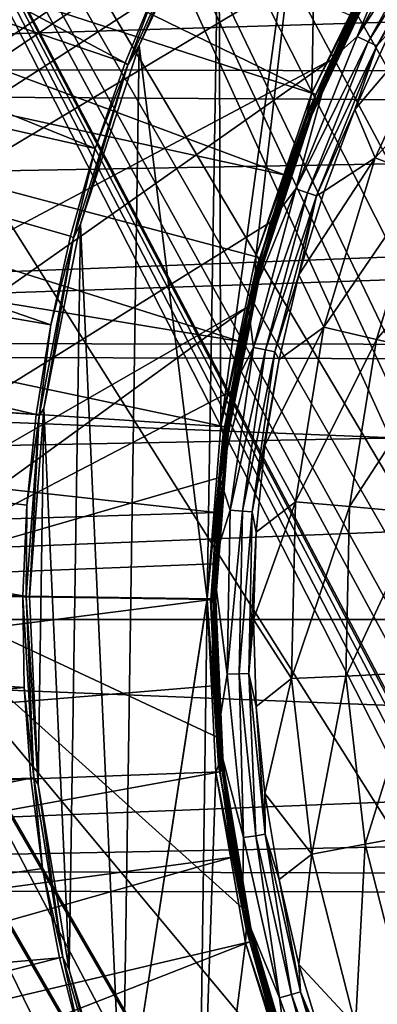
# Model space of a CAD drawing. Header units: millimetres. Extents: x -42.5 to 42.5, y -42.5 to 42.5.
# Tile 28 of 148: x -18.3 to -14.1, y -4.5 to 7. Entities that reach past the tile are written whole.
import ezdxf

# ---------------------------------------------------------------- set-up
doc = ezdxf.new("R2010")
doc.units = ezdxf.units.MM
doc.header["$LTSCALE"] = 127.314815
for name, color, linetype in [('104', 7, 'CONTINUOUS'), ('115', 7, 'CONTINUOUS'), ('134', 7, 'CONTINUOUS'), ('137', 7, 'CONTINUOUS'), ('184', 7, 'CONTINUOUS'), ('186', 7, 'CONTINUOUS'), ('187', 7, 'CONTINUOUS'), ('188', 7, 'CONTINUOUS'), ('47', 7, 'CONTINUOUS'), ('48', 7, 'CONTINUOUS'), ('49', 7, 'CONTINUOUS'), ('50', 7, 'CONTINUOUS'), ('51', 7, 'CONTINUOUS'), ('57', 7, 'CONTINUOUS'), ('6', 7, 'CONTINUOUS'), ('63', 7, 'CONTINUOUS'), ('64', 7, 'CONTINUOUS'), ('65', 7, 'CONTINUOUS'), ('9', 7, 'CONTINUOUS')]:
    doc.layers.add(name, color=color, linetype=linetype)

msp = doc.modelspace()

# ---------------------------------------------------------------- linework, layer by layer
at = {"layer": '104', "linetype": 'Continuous'}
for points in [[(-23.754, 23.622, 33.6), (-21.581, 25.622, 33.6), (-12.216, 4.446, 33.6), (-23.754, 23.622, 33.6)], [(-12.216, 4.446, 33.6), (-21.581, 25.622, 33.6), (-11.994, 5.127, 33.6), (-12.216, 4.446, 33.6)], [(-11.994, 5.127, 33.6), (-21.581, 25.622, 33.6), (-11.819, 5.822, 33.6), (-11.994, 5.127, 33.6)], [(-11.819, 5.822, 33.6), (-21.581, 25.622, 33.6), (-11.349, 6.553, 33.6), (-11.819, 5.822, 33.6)], [(-11.349, 6.553, 33.6), (-21.581, 25.622, 33.6), (-10.951, 7.325, 33.6), (-11.349, 6.553, 33.6)], [(-25.741, 21.439, 33.6), (-23.754, 23.622, 33.6), (-13, 0, 33.6), (-25.741, 21.439, 33.6)], [(-13, 0, 33.6), (-23.754, 23.622, 33.6), (-13.024, 0.716, 33.6), (-13, 0, 33.6)], [(-13.024, 0.716, 33.6), (-23.754, 23.622, 33.6), (-13.098, 1.428, 33.6), (-13.024, 0.716, 33.6)], [(-13.098, 1.428, 33.6), (-23.754, 23.622, 33.6), (-12.906, 2.276, 33.6), (-13.098, 1.428, 33.6)], [(-12.906, 2.276, 33.6), (-23.754, 23.622, 33.6), (-12.796, 3.138, 33.6), (-12.906, 2.276, 33.6)], [(-12.796, 3.138, 33.6), (-23.754, 23.622, 33.6), (-12.484, 3.782, 33.6), (-12.796, 3.138, 33.6)], [(-12.484, 3.782, 33.6), (-23.754, 23.622, 33.6), (-12.216, 4.446, 33.6), (-12.484, 3.782, 33.6)], [(-27.527, 19.092, 33.6), (-25.741, 21.439, 33.6), (-11.819, -5.822, 33.6), (-27.527, 19.092, 33.6)], [(-12.906, -2.276, 33.6), (-25.741, 21.439, 33.6), (-13.098, -1.428, 33.6), (-12.906, -2.276, 33.6)], [(-11.819, -5.822, 33.6), (-25.741, 21.439, 33.6), (-11.994, -5.127, 33.6), (-11.819, -5.822, 33.6)], [(-13.098, -1.428, 33.6), (-25.741, 21.439, 33.6), (-13.024, -0.716, 33.6), (-13.098, -1.428, 33.6)], [(-13.024, -0.716, 33.6), (-25.741, 21.439, 33.6), (-13, 0, 33.6), (-13.024, -0.716, 33.6)], [(-12.796, -3.138, 33.6), (-25.741, 21.439, 33.6), (-12.906, -2.276, 33.6), (-12.796, -3.138, 33.6)], [(-12.484, -3.782, 33.6), (-25.741, 21.439, 33.6), (-12.796, -3.138, 33.6), (-12.484, -3.782, 33.6)], [(-12.216, -4.446, 33.6), (-25.741, 21.439, 33.6), (-12.484, -3.782, 33.6), (-12.216, -4.446, 33.6)], [(-11.994, -5.127, 33.6), (-25.741, 21.439, 33.6), (-12.216, -4.446, 33.6), (-11.994, -5.127, 33.6)], [(-29.101, 16.595, 33.6), (-27.527, 19.092, 33.6), (-15.319, -23.489, 33.6), (-29.101, 16.595, 33.6)], [(-15.319, -23.489, 33.6), (-27.527, 19.092, 33.6), (-11.819, -5.822, 33.6), (-15.319, -23.489, 33.6)], [(-30.448, 13.97, 33.6), (-29.101, 16.595, 33.6), (-15.319, -23.489, 33.6), (-30.448, 13.97, 33.6)], [(-31.558, 11.24, 33.6), (-30.448, 13.97, 33.6), (-16.631, -20.29, 33.6), (-31.558, 11.24, 33.6)], [(-16.631, -20.29, 33.6), (-30.448, 13.97, 33.6), (-15.319, -23.489, 33.6), (-16.631, -20.29, 33.6)], [(-32.425, 8.42, 33.6), (-31.558, 11.24, 33.6), (-16.887, -19.758, 33.6), (-32.425, 8.42, 33.6)], [(-16.887, -19.758, 33.6), (-31.558, 11.24, 33.6), (-16.631, -20.29, 33.6), (-16.887, -19.758, 33.6)], [(-17.188, -19.249, 33.6), (-32.425, 8.42, 33.6), (-16.887, -19.758, 33.6), (-17.188, -19.249, 33.6)], [(-18.329, -17.901, 33.6), (-32.425, 8.42, 33.6), (-17.91, -18.318, 33.6), (-18.329, -17.901, 33.6)], [(-17.91, -18.318, 33.6), (-32.425, 8.42, 33.6), (-17.53, -18.767, 33.6), (-17.91, -18.318, 33.6)], [(-17.53, -18.767, 33.6), (-32.425, 8.42, 33.6), (-17.188, -19.249, 33.6), (-17.53, -18.767, 33.6)]]:
    msp.add_3dface(points, dxfattribs=at)
at = {"layer": '115', "linetype": 'Continuous'}
for points in [[(-33.036, 2.622, 35.6), (-33.139, -0.292, 35.6), (-13.14, 23.53, 35.6), (-33.036, 2.622, 35.6)], [(-33.139, -0.292, 35.6), (-8.023, 13.896, 35.6), (-13.14, 23.53, 35.6), (-33.139, -0.292, 35.6)], [(-32.679, 5.512, 35.6), (-33.036, 2.622, 35.6), (-13.14, 23.53, 35.6), (-32.679, 5.512, 35.6)], [(-32.068, 8.362, 35.6), (-32.679, 5.512, 35.6), (-13.14, 23.53, 35.6), (-32.068, 8.362, 35.6)], [(-8.023, 13.896, 35.6), (-33.139, -0.292, 35.6), (-9.701, 12.781, 35.6), (-8.023, 13.896, 35.6)], [(-33.139, -0.292, 35.6), (-32.985, -3.203, 35.6), (-9.701, 12.781, 35.6), (-33.139, -0.292, 35.6)], [(-9.701, 12.781, 35.6), (-32.985, -3.203, 35.6), (-11.225, 11.465, 35.6), (-9.701, 12.781, 35.6)], [(-11.225, 11.465, 35.6), (-32.985, -3.203, 35.6), (-12.574, 9.967, 35.6), (-11.225, 11.465, 35.6)], [(-12.574, 9.967, 35.6), (-32.985, -3.203, 35.6), (-13.725, 8.312, 35.6), (-12.574, 9.967, 35.6)], [(-13.725, 8.312, 35.6), (-32.985, -3.203, 35.6), (-14.655, 6.535, 35.6), (-13.725, 8.312, 35.6)], [(-32.985, -3.203, 35.6), (-32.576, -6.088, 35.6), (-14.655, 6.535, 35.6), (-32.985, -3.203, 35.6)], [(-14.655, 6.535, 35.6), (-32.576, -6.088, 35.6), (-15.36, 4.639, 35.6), (-14.655, 6.535, 35.6)], [(-15.36, 4.639, 35.6), (-32.576, -6.088, 35.6), (-15.623, 3.657, 35.6), (-15.36, 4.639, 35.6)], [(-15.623, 3.657, 35.6), (-32.576, -6.088, 35.6), (-19.988, 0.494, 35.6), (-15.623, 3.657, 35.6)], [(-15.822, 2.665, 35.6), (-15.623, 3.657, 35.6), (-19.988, 0.494, 35.6), (-15.822, 2.665, 35.6)], [(-15.959, 1.658, 35.6), (-15.822, 2.665, 35.6), (-19.988, 0.494, 35.6), (-15.959, 1.658, 35.6)], [(-16.032, 0.65, 35.6), (-15.959, 1.658, 35.6), (-19.988, 0.494, 35.6), (-16.032, 0.65, 35.6)], [(-15.986, -1.374, 35.6), (-16.032, 0.65, 35.6), (-19.988, 0.494, 35.6), (-15.986, -1.374, 35.6)], [(-15.687, -3.371, 35.6), (-15.986, -1.374, 35.6), (-19.988, 0.494, 35.6), (-15.687, -3.371, 35.6)], [(-15.141, -5.31, 35.6), (-15.687, -3.371, 35.6), (-19.988, 0.494, 35.6), (-15.141, -5.31, 35.6)], [(-11.327, -14.505, 35.6), (-15.141, -5.31, 35.6), (-19.988, 0.494, 35.6), (-11.327, -14.505, 35.6)]]:
    msp.add_3dface(points, dxfattribs=at)
at = {"layer": '134', "linetype": 'Continuous'}
for points in [[(-13.424, 8.489, 35.627), (-13.725, 8.312, 35.6), (-14.35, 6.809, 35.627), (-13.424, 8.489, 35.627)], [(-13.424, 8.489, 35.627), (-14.35, 6.809, 35.627), (-13.302, 8.412, 35.705), (-13.424, 8.489, 35.627)], [(-13.302, 8.412, 35.705), (-14.35, 6.809, 35.627), (-14.219, 6.747, 35.705), (-13.302, 8.412, 35.705)], [(-13.302, 8.412, 35.705), (-14.219, 6.747, 35.705), (-13.208, 8.352, 35.826), (-13.302, 8.412, 35.705)], [(-13.725, 8.312, 35.6), (-14.655, 6.535, 35.6), (-14.35, 6.809, 35.627), (-13.725, 8.312, 35.6)], [(-13.208, 8.352, 35.826), (-14.219, 6.747, 35.705), (-14.118, 6.699, 35.826), (-13.208, 8.352, 35.826)], [(-13.208, 8.352, 35.826), (-14.118, 6.699, 35.826), (-13.476, 7.78, 35.977), (-13.208, 8.352, 35.826)], [(-13.476, 7.78, 35.977), (-14.118, 6.699, 35.826), (-13.956, 6.882, 35.977), (-13.476, 7.78, 35.977)], [(-14.35, 6.809, 35.627), (-14.655, 6.535, 35.6), (-15.066, 5.03, 35.627), (-14.35, 6.809, 35.627)], [(-14.35, 6.809, 35.627), (-15.066, 5.03, 35.627), (-14.219, 6.747, 35.705), (-14.35, 6.809, 35.627)], [(-13.956, 6.882, 35.977), (-14.118, 6.699, 35.826), (-14.377, 5.955, 35.977), (-13.956, 6.882, 35.977)], [(-14.219, 6.747, 35.705), (-15.066, 5.03, 35.627), (-14.929, 4.984, 35.705), (-14.219, 6.747, 35.705)], [(-14.219, 6.747, 35.705), (-14.929, 4.984, 35.705), (-14.118, 6.699, 35.826), (-14.219, 6.747, 35.705)], [(-14.118, 6.699, 35.826), (-14.929, 4.984, 35.705), (-14.823, 4.949, 35.826), (-14.118, 6.699, 35.826)], [(-14.118, 6.699, 35.826), (-14.823, 4.949, 35.826), (-14.377, 5.955, 35.977), (-14.118, 6.699, 35.826)], [(-14.655, 6.535, 35.6), (-15.36, 4.639, 35.6), (-15.066, 5.03, 35.627), (-14.655, 6.535, 35.6)], [(-14.377, 5.955, 35.977), (-14.823, 4.949, 35.826), (-14.735, 5.002, 35.977), (-14.377, 5.955, 35.977)], [(-15.36, 4.639, 35.6), (-15.623, 3.657, 35.6), (-15.066, 5.03, 35.627), (-15.36, 4.639, 35.6)], [(-15.066, 5.03, 35.627), (-15.623, 3.657, 35.6), (-15.562, 3.177, 35.627), (-15.066, 5.03, 35.627)], [(-15.066, 5.03, 35.627), (-15.562, 3.177, 35.627), (-14.929, 4.984, 35.705), (-15.066, 5.03, 35.627)], [(-14.929, 4.984, 35.705), (-15.562, 3.177, 35.627), (-15.421, 3.148, 35.705), (-14.929, 4.984, 35.705)], [(-14.929, 4.984, 35.705), (-15.421, 3.148, 35.705), (-14.823, 4.949, 35.826), (-14.929, 4.984, 35.705)], [(-14.823, 4.949, 35.826), (-15.421, 3.148, 35.705), (-15.311, 3.126, 35.826), (-14.823, 4.949, 35.826)], [(-14.823, 4.949, 35.826), (-15.311, 3.126, 35.826), (-15.031, 4.027, 35.977), (-14.823, 4.949, 35.826)], [(-14.735, 5.002, 35.977), (-14.823, 4.949, 35.826), (-15.031, 4.027, 35.977), (-14.735, 5.002, 35.977)], [(-15.031, 4.027, 35.977), (-15.311, 3.126, 35.826), (-15.262, 3.036, 35.977), (-15.031, 4.027, 35.977)], [(-15.623, 3.657, 35.6), (-15.822, 2.665, 35.6), (-15.562, 3.177, 35.627), (-15.623, 3.657, 35.6)], [(-15.562, 3.177, 35.627), (-15.959, 1.658, 35.6), (-15.832, 1.278, 35.627), (-15.562, 3.177, 35.627)], [(-15.822, 2.665, 35.6), (-15.959, 1.658, 35.6), (-15.562, 3.177, 35.627), (-15.822, 2.665, 35.6)], [(-15.562, 3.177, 35.627), (-15.832, 1.278, 35.627), (-15.421, 3.148, 35.705), (-15.562, 3.177, 35.627)], [(-15.421, 3.148, 35.705), (-15.832, 1.278, 35.627), (-15.688, 1.266, 35.705), (-15.421, 3.148, 35.705)], [(-15.421, 3.148, 35.705), (-15.688, 1.266, 35.705), (-15.311, 3.126, 35.826), (-15.421, 3.148, 35.705)], [(-15.311, 3.126, 35.826), (-15.688, 1.266, 35.705), (-15.576, 1.257, 35.826), (-15.311, 3.126, 35.826)], [(-15.311, 3.126, 35.826), (-15.576, 1.257, 35.826), (-15.262, 3.036, 35.977), (-15.311, 3.126, 35.826)], [(-15.262, 3.036, 35.977), (-15.576, 1.257, 35.826), (-15.428, 2.031, 35.977), (-15.262, 3.036, 35.977)], [(-15.428, 2.031, 35.977), (-15.576, 1.257, 35.826), (-15.528, 1.018, 35.977), (-15.428, 2.031, 35.977)], [(-15.959, 1.658, 35.6), (-16.032, 0.65, 35.6), (-15.832, 1.278, 35.627), (-15.959, 1.658, 35.6)], [(-15.832, 1.278, 35.627), (-16.032, 0.65, 35.6), (-15.87, -0.64, 35.627), (-15.832, 1.278, 35.627)], [(-15.832, 1.278, 35.627), (-15.87, -0.64, 35.627), (-15.688, 1.266, 35.705), (-15.832, 1.278, 35.627)], [(-15.688, 1.266, 35.705), (-15.87, -0.64, 35.627), (-15.726, -0.634, 35.705), (-15.688, 1.266, 35.705)], [(-15.688, 1.266, 35.705), (-15.726, -0.634, 35.705), (-15.576, 1.257, 35.826), (-15.688, 1.266, 35.705)], [(-15.576, 1.257, 35.826), (-15.726, -0.634, 35.705), (-15.614, -0.629, 35.826), (-15.576, 1.257, 35.826)], [(-15.576, 1.257, 35.826), (-15.614, -0.629, 35.826), (-15.528, 1.018, 35.977), (-15.576, 1.257, 35.826)], [(-15.528, 1.018, 35.977), (-15.614, -0.629, 35.826), (-15.561, 0, 35.977), (-15.528, 1.018, 35.977)], [(-16.032, 0.65, 35.6), (-15.986, -1.374, 35.6), (-15.87, -0.64, 35.627), (-16.032, 0.65, 35.6)], [(-15.561, 0, 35.977), (-15.614, -0.629, 35.826), (-15.528, -1.018, 35.977), (-15.561, 0, 35.977)], [(-15.87, -0.64, 35.627), (-15.986, -1.374, 35.6), (-15.678, -2.548, 35.627), (-15.87, -0.64, 35.627)], [(-15.87, -0.64, 35.627), (-15.678, -2.548, 35.627), (-15.726, -0.634, 35.705), (-15.87, -0.64, 35.627)], [(-15.726, -0.634, 35.705), (-15.535, -2.525, 35.705), (-15.614, -0.629, 35.826), (-15.726, -0.634, 35.705)], [(-15.726, -0.634, 35.705), (-15.678, -2.548, 35.627), (-15.535, -2.525, 35.705), (-15.726, -0.634, 35.705)], [(-15.614, -0.629, 35.826), (-15.425, -2.507, 35.826), (-15.528, -1.018, 35.977), (-15.614, -0.629, 35.826)], [(-15.614, -0.629, 35.826), (-15.535, -2.525, 35.705), (-15.425, -2.507, 35.826), (-15.614, -0.629, 35.826)], [(-15.528, -1.018, 35.977), (-15.425, -2.507, 35.826), (-15.428, -2.031, 35.977), (-15.528, -1.018, 35.977)], [(-15.986, -1.374, 35.6), (-15.687, -3.371, 35.6), (-15.678, -2.548, 35.627), (-15.986, -1.374, 35.6)], [(-15.428, -2.031, 35.977), (-15.425, -2.507, 35.826), (-15.262, -3.036, 35.977), (-15.428, -2.031, 35.977)], [(-15.678, -2.548, 35.627), (-15.256, -4.419, 35.627), (-15.535, -2.525, 35.705), (-15.678, -2.548, 35.627)], [(-15.535, -2.525, 35.705), (-15.117, -4.379, 35.705), (-15.425, -2.507, 35.826), (-15.535, -2.525, 35.705)], [(-15.535, -2.525, 35.705), (-15.256, -4.419, 35.627), (-15.117, -4.379, 35.705), (-15.535, -2.525, 35.705)], [(-15.425, -2.507, 35.826), (-15.01, -4.348, 35.826), (-15.262, -3.036, 35.977), (-15.425, -2.507, 35.826)], [(-15.425, -2.507, 35.826), (-15.117, -4.379, 35.705), (-15.01, -4.348, 35.826), (-15.425, -2.507, 35.826)], [(-15.678, -2.548, 35.627), (-15.687, -3.371, 35.6), (-15.256, -4.419, 35.627), (-15.678, -2.548, 35.627)], [(-15.262, -3.036, 35.977), (-15.01, -4.348, 35.826), (-15.031, -4.028, 35.977), (-15.262, -3.036, 35.977)], [(-15.687, -3.371, 35.6), (-15.141, -5.31, 35.6), (-15.256, -4.419, 35.627), (-15.687, -3.371, 35.6)], [(-15.031, -4.028, 35.977), (-15.01, -4.348, 35.826), (-14.735, -5.002, 35.977), (-15.031, -4.028, 35.977)], [(-15.117, -4.379, 35.705), (-14.479, -6.169, 35.705), (-15.01, -4.348, 35.826), (-15.117, -4.379, 35.705)], [(-15.01, -4.348, 35.826), (-14.377, -6.125, 35.826), (-14.735, -5.002, 35.977), (-15.01, -4.348, 35.826)], [(-15.01, -4.348, 35.826), (-14.479, -6.169, 35.705), (-14.377, -6.125, 35.826), (-15.01, -4.348, 35.826)], [(-15.256, -4.419, 35.627), (-14.612, -6.226, 35.627), (-15.117, -4.379, 35.705), (-15.256, -4.419, 35.627)], [(-15.256, -4.419, 35.627), (-15.141, -5.31, 35.6), (-14.612, -6.226, 35.627), (-15.256, -4.419, 35.627)], [(-15.117, -4.379, 35.705), (-14.612, -6.226, 35.627), (-14.479, -6.169, 35.705), (-15.117, -4.379, 35.705)]]:
    msp.add_3dface(points, dxfattribs=at)
at = {"layer": '137', "linetype": 'Continuous'}
for points in [[(-13.956, 6.882, 35.977), (-14.377, 5.955, 35.977), (-13.272, 7.265, 37.309), (-13.956, 6.882, 35.977)], [(-13.272, 7.265, 37.309), (-14.377, 5.955, 35.977), (-14.138, 5.39, 37.309), (-13.272, 7.265, 37.309)], [(-13.272, 7.265, 37.309), (-14.138, 5.39, 37.309), (-12.717, 6.961, 38.669), (-13.272, 7.265, 37.309)], [(-12.717, 6.961, 38.669), (-14.138, 5.39, 37.309), (-13.546, 5.164, 38.669), (-12.717, 6.961, 38.669)], [(-14.377, 5.955, 35.977), (-14.735, 5.002, 35.977), (-14.138, 5.39, 37.309), (-14.377, 5.955, 35.977)], [(-14.138, 5.39, 37.309), (-15.031, 4.027, 35.977), (-14.74, 3.415, 37.309), (-14.138, 5.39, 37.309)], [(-14.735, 5.002, 35.977), (-15.031, 4.027, 35.977), (-14.138, 5.39, 37.309), (-14.735, 5.002, 35.977)], [(-14.138, 5.39, 37.309), (-14.74, 3.415, 37.309), (-13.546, 5.164, 38.669), (-14.138, 5.39, 37.309)], [(-13.546, 5.164, 38.669), (-14.74, 3.415, 37.309), (-14.123, 3.272, 38.669), (-13.546, 5.164, 38.669)], [(-13.546, 5.164, 38.669), (-14.123, 3.272, 38.669), (-12.753, 4.862, 40.007), (-13.546, 5.164, 38.669)], [(-12.753, 4.862, 40.007), (-14.123, 3.272, 38.669), (-13.296, 3.08, 40.007), (-12.753, 4.862, 40.007)], [(-15.031, 4.027, 35.977), (-15.262, 3.036, 35.977), (-14.74, 3.415, 37.309), (-15.031, 4.027, 35.977)], [(-15.262, 3.036, 35.977), (-15.428, 2.031, 35.977), (-14.74, 3.415, 37.309), (-15.262, 3.036, 35.977)], [(-14.74, 3.415, 37.309), (-15.428, 2.031, 35.977), (-15.068, 1.376, 37.309), (-14.74, 3.415, 37.309)], [(-14.74, 3.415, 37.309), (-15.068, 1.376, 37.309), (-14.123, 3.272, 38.669), (-14.74, 3.415, 37.309)], [(-14.123, 3.272, 38.669), (-15.068, 1.376, 37.309), (-14.437, 1.318, 38.669), (-14.123, 3.272, 38.669)], [(-14.123, 3.272, 38.669), (-14.437, 1.318, 38.669), (-13.296, 3.08, 40.007), (-14.123, 3.272, 38.669)], [(-13.296, 3.08, 40.007), (-14.437, 1.318, 38.669), (-13.591, 1.241, 40.007), (-13.296, 3.08, 40.007)], [(-15.428, 2.031, 35.977), (-15.528, 1.018, 35.977), (-15.068, 1.376, 37.309), (-15.428, 2.031, 35.977)], [(-15.528, 1.018, 35.977), (-15.561, 0, 35.977), (-15.068, 1.376, 37.309), (-15.528, 1.018, 35.977)], [(-15.068, 1.376, 37.309), (-15.561, 0, 35.977), (-15.115, -0.689, 37.309), (-15.068, 1.376, 37.309)], [(-15.068, 1.376, 37.309), (-15.115, -0.689, 37.309), (-14.437, 1.318, 38.669), (-15.068, 1.376, 37.309)], [(-14.437, 1.318, 38.669), (-15.115, -0.689, 37.309), (-14.482, -0.66, 38.669), (-14.437, 1.318, 38.669)], [(-14.437, 1.318, 38.669), (-14.482, -0.66, 38.669), (-13.591, 1.241, 40.007), (-14.437, 1.318, 38.669)], [(-13.591, 1.241, 40.007), (-14.482, -0.66, 38.669), (-13.634, -0.621, 40.007), (-13.591, 1.241, 40.007)], [(-15.561, 0, 35.977), (-15.528, -1.018, 35.977), (-15.115, -0.689, 37.309), (-15.561, 0, 35.977)], [(-15.528, -1.018, 35.977), (-15.428, -2.031, 35.977), (-15.115, -0.689, 37.309), (-15.528, -1.018, 35.977)], [(-15.115, -0.689, 37.309), (-15.428, -2.031, 35.977), (-14.88, -2.74, 37.309), (-15.115, -0.689, 37.309)], [(-15.115, -0.689, 37.309), (-14.88, -2.74, 37.309), (-14.482, -0.66, 38.669), (-15.115, -0.689, 37.309)], [(-14.482, -0.66, 38.669), (-14.88, -2.74, 37.309), (-14.257, -2.626, 38.669), (-14.482, -0.66, 38.669)], [(-14.482, -0.66, 38.669), (-14.257, -2.626, 38.669), (-13.634, -0.621, 40.007), (-14.482, -0.66, 38.669)], [(-13.634, -0.621, 40.007), (-14.257, -2.626, 38.669), (-13.422, -2.472, 40.007), (-13.634, -0.621, 40.007)], [(-15.428, -2.031, 35.977), (-15.262, -3.036, 35.977), (-14.88, -2.74, 37.309), (-15.428, -2.031, 35.977)], [(-14.257, -2.626, 38.669), (-13.767, -4.543, 38.669), (-13.422, -2.472, 40.007), (-14.257, -2.626, 38.669)], [(-14.88, -2.74, 37.309), (-14.369, -4.741, 37.309), (-14.257, -2.626, 38.669), (-14.88, -2.74, 37.309)], [(-14.257, -2.626, 38.669), (-14.369, -4.741, 37.309), (-13.767, -4.543, 38.669), (-14.257, -2.626, 38.669)], [(-15.262, -3.036, 35.977), (-15.031, -4.028, 35.977), (-14.88, -2.74, 37.309), (-15.262, -3.036, 35.977)], [(-14.88, -2.74, 37.309), (-15.031, -4.028, 35.977), (-14.369, -4.741, 37.309), (-14.88, -2.74, 37.309)], [(-15.031, -4.028, 35.977), (-14.735, -5.002, 35.977), (-14.369, -4.741, 37.309), (-15.031, -4.028, 35.977)]]:
    msp.add_3dface(points, dxfattribs=at)
at = {"layer": '184', "linetype": 'Continuous'}
for points in [[(-11.327, -14.505, 35.6), (-19.988, 0.494, 35.6), (-11.363, -14.484, 35.3), (-11.327, -14.505, 35.6)], [(-19.988, 0.494, 35.6), (-19.988, 0.452, 35.3), (-11.363, -14.484, 35.3), (-19.988, 0.494, 35.6)]]:
    msp.add_3dface(points, dxfattribs=at)
at = {"layer": '186', "linetype": 'Continuous'}
for points in [[(-19.988, 0.452, 35.3), (-19.997, -0.802, 35.3), (-12.454, -13.865, 35.3), (-19.988, 0.452, 35.3)], [(-11.363, -14.484, 35.3), (-19.988, 0.452, 35.3), (-12.454, -13.865, 35.3), (-11.363, -14.484, 35.3)]]:
    msp.add_3dface(points, dxfattribs=at)
at = {"layer": '187', "linetype": 'Continuous'}
for points in [[(-19.997, -0.802, 35.3), (-19.997, -0.844, 35.6), (-12.49, -13.844, 35.6), (-19.997, -0.802, 35.3)], [(-12.454, -13.865, 35.3), (-19.997, -0.802, 35.3), (-12.49, -13.844, 35.6), (-12.454, -13.865, 35.3)]]:
    msp.add_3dface(points, dxfattribs=at)
at = {"layer": '188', "linetype": 'Continuous'}
for points in [[(-12.49, -13.844, 35.6), (-19.997, -0.844, 35.6), (-16.645, -7.703, 35.6), (-12.49, -13.844, 35.6)], [(-16.645, -7.703, 35.6), (-19.997, -0.844, 35.6), (-19.458, -7.453, 35.6), (-16.645, -7.703, 35.6)]]:
    msp.add_3dface(points, dxfattribs=at)
at = {"layer": '47', "linetype": 'Continuous'}
for points in [[(-34.918, 15.928, 50), (-36.114, 12.99, 50), (-14.832, 6.131, 36.185), (-34.918, 15.928, 50)], [(-14.418, 7.05, 36.185), (-34.918, 15.928, 50), (-14.832, 6.131, 36.185), (-14.418, 7.05, 36.185)], [(-36.114, 12.99, 50), (-37.063, 9.963, 50), (-15.188, 5.188, 36.185), (-36.114, 12.99, 50)], [(-14.832, 6.131, 36.185), (-36.114, 12.99, 50), (-15.188, 5.188, 36.185), (-14.832, 6.131, 36.185)], [(-37.063, 9.963, 50), (-37.76, 6.868, 50), (-15.718, 3.245, 36.185), (-37.063, 9.963, 50)], [(-15.188, 5.188, 36.185), (-37.063, 9.963, 50), (-15.483, 4.224, 36.185), (-15.188, 5.188, 36.185)], [(-15.483, 4.224, 36.185), (-37.063, 9.963, 50), (-15.718, 3.245, 36.185), (-15.483, 4.224, 36.185)], [(-37.76, 6.868, 50), (-38.198, 3.727, 50), (-15.89, 2.251, 36.185), (-37.76, 6.868, 50)], [(-15.718, 3.245, 36.185), (-37.76, 6.868, 50), (-15.89, 2.251, 36.185), (-15.718, 3.245, 36.185)], [(-38.198, 3.727, 50), (-38.375, 0.559, 50), (-16, 1.25, 36.185), (-38.198, 3.727, 50)], [(-15.89, 2.251, 36.185), (-38.198, 3.727, 50), (-16, 1.25, 36.185), (-15.89, 2.251, 36.185)], [(-38.375, 0.559, 50), (-16.047, 0.243, 36.185), (-16, 1.25, 36.185), (-38.375, 0.559, 50)], [(-16.047, 0.234, 36.185), (-16.047, 0.238, 36.185), (-38.375, 0.559, 50), (-16.047, 0.234, 36.185)], [(-16.047, 0.238, 36.185), (-16.047, 0.243, 36.185), (-38.375, 0.559, 50), (-16.047, 0.238, 36.185)]]:
    msp.add_3dface(points, dxfattribs=at)
at = {"layer": '48', "linetype": 'Continuous'}
for points in [[(-13.991, 7.969, 36), (-14.11, 7.67, 36.009), (-14.88, 6.153, 36), (-13.991, 7.969, 36)], [(-14.11, 7.67, 36.009), (-14.932, 5.913, 36.009), (-14.88, 6.153, 36), (-14.11, 7.67, 36.009)], [(-14.932, 5.913, 36.009), (-14.11, 7.67, 36.009), (-14.9, 5.9, 36.035), (-14.932, 5.913, 36.009)], [(-14.11, 7.67, 36.009), (-14.08, 7.653, 36.035), (-14.9, 5.9, 36.035), (-14.11, 7.67, 36.009)], [(-14.08, 7.653, 36.035), (-14.881, 5.893, 36.073), (-14.9, 5.9, 36.035), (-14.08, 7.653, 36.035)], [(-14.06, 7.642, 36.115), (-14.074, 7.65, 36.155), (-14.893, 5.898, 36.155), (-14.06, 7.642, 36.115)], [(-14.074, 7.65, 36.155), (-14.832, 6.131, 36.185), (-14.893, 5.898, 36.155), (-14.074, 7.65, 36.155)], [(-14.879, 5.892, 36.115), (-14.06, 7.642, 36.115), (-14.893, 5.898, 36.155), (-14.879, 5.892, 36.115)], [(-14.062, 7.644, 36.073), (-14.881, 5.893, 36.073), (-14.08, 7.653, 36.035), (-14.062, 7.644, 36.073)], [(-14.062, 7.644, 36.073), (-14.879, 5.892, 36.115), (-14.881, 5.893, 36.073), (-14.062, 7.644, 36.073)], [(-14.06, 7.642, 36.115), (-14.879, 5.892, 36.115), (-14.062, 7.644, 36.073), (-14.06, 7.642, 36.115)], [(-14.418, 7.05, 36.185), (-14.832, 6.131, 36.185), (-14.074, 7.65, 36.155), (-14.418, 7.05, 36.185)], [(-14.88, 6.153, 36), (-14.932, 5.913, 36.009), (-15.534, 4.239, 36), (-14.88, 6.153, 36)], [(-14.832, 6.131, 36.185), (-15.188, 5.188, 36.185), (-14.893, 5.898, 36.155), (-14.832, 6.131, 36.185)], [(-15.536, 4.07, 36.009), (-14.932, 5.913, 36.009), (-15.503, 4.061, 36.035), (-15.536, 4.07, 36.009)], [(-14.932, 5.913, 36.009), (-15.536, 4.07, 36.009), (-15.534, 4.239, 36), (-14.932, 5.913, 36.009)], [(-14.932, 5.913, 36.009), (-14.9, 5.9, 36.035), (-15.503, 4.061, 36.035), (-14.932, 5.913, 36.009)], [(-14.9, 5.9, 36.035), (-15.483, 4.056, 36.073), (-15.503, 4.061, 36.035), (-14.9, 5.9, 36.035)], [(-14.879, 5.892, 36.115), (-14.893, 5.898, 36.155), (-15.495, 4.059, 36.155), (-14.879, 5.892, 36.115)], [(-14.893, 5.898, 36.155), (-15.483, 4.224, 36.185), (-15.495, 4.059, 36.155), (-14.893, 5.898, 36.155)], [(-15.48, 4.056, 36.115), (-14.879, 5.892, 36.115), (-15.495, 4.059, 36.155), (-15.48, 4.056, 36.115)], [(-14.881, 5.893, 36.073), (-15.483, 4.056, 36.073), (-14.9, 5.9, 36.035), (-14.881, 5.893, 36.073)], [(-15.188, 5.188, 36.185), (-15.483, 4.224, 36.185), (-14.893, 5.898, 36.155), (-15.188, 5.188, 36.185)], [(-14.881, 5.893, 36.073), (-15.48, 4.056, 36.115), (-15.483, 4.056, 36.073), (-14.881, 5.893, 36.073)], [(-14.879, 5.892, 36.115), (-15.48, 4.056, 36.115), (-14.881, 5.893, 36.073), (-14.879, 5.892, 36.115)], [(-15.534, 4.239, 36), (-15.536, 4.07, 36.009), (-15.942, 2.259, 36), (-15.534, 4.239, 36)], [(-15.483, 4.224, 36.185), (-15.718, 3.245, 36.185), (-15.495, 4.059, 36.155), (-15.483, 4.224, 36.185)], [(-15.536, 4.07, 36.009), (-15.913, 2.168, 36.009), (-15.942, 2.259, 36), (-15.536, 4.07, 36.009)], [(-15.913, 2.168, 36.009), (-15.536, 4.07, 36.009), (-15.879, 2.163, 36.035), (-15.913, 2.168, 36.009)], [(-15.718, 3.245, 36.185), (-15.89, 2.251, 36.185), (-15.495, 4.059, 36.155), (-15.718, 3.245, 36.185)], [(-15.495, 4.059, 36.155), (-15.89, 2.251, 36.185), (-15.872, 2.162, 36.155), (-15.495, 4.059, 36.155)], [(-15.536, 4.07, 36.009), (-15.503, 4.061, 36.035), (-15.879, 2.163, 36.035), (-15.536, 4.07, 36.009)], [(-15.503, 4.061, 36.035), (-15.859, 2.16, 36.073), (-15.879, 2.163, 36.035), (-15.503, 4.061, 36.035)], [(-15.48, 4.056, 36.115), (-15.495, 4.059, 36.155), (-15.872, 2.162, 36.155), (-15.48, 4.056, 36.115)], [(-15.856, 2.16, 36.115), (-15.48, 4.056, 36.115), (-15.872, 2.162, 36.155), (-15.856, 2.16, 36.115)], [(-15.483, 4.056, 36.073), (-15.859, 2.16, 36.073), (-15.503, 4.061, 36.035), (-15.483, 4.056, 36.073)], [(-15.483, 4.056, 36.073), (-15.856, 2.16, 36.115), (-15.859, 2.16, 36.073), (-15.483, 4.056, 36.073)], [(-15.48, 4.056, 36.115), (-15.856, 2.16, 36.115), (-15.483, 4.056, 36.073), (-15.48, 4.056, 36.115)], [(-15.913, 2.168, 36.009), (-16.1, 0.244, 36), (-15.942, 2.259, 36), (-15.913, 2.168, 36.009)], [(-15.89, 2.251, 36.185), (-16, 1.25, 36.185), (-15.872, 2.162, 36.155), (-15.89, 2.251, 36.185)], [(-16.058, 0.234, 36.009), (-16.1, 0.244, 36), (-15.913, 2.168, 36.009), (-16.058, 0.234, 36.009)], [(-16.058, 0.234, 36.009), (-15.913, 2.168, 36.009), (-16.029, 0.233, 36.029), (-16.058, 0.234, 36.009)], [(-16.047, 0.243, 36.185), (-16.047, 0.238, 36.185), (-15.872, 2.162, 36.155), (-16.047, 0.243, 36.185)], [(-16, 1.25, 36.185), (-16.047, 0.243, 36.185), (-15.872, 2.162, 36.155), (-16, 1.25, 36.185)], [(-16.047, 0.238, 36.185), (-16.047, 0.234, 36.185), (-15.872, 2.162, 36.155), (-16.047, 0.238, 36.185)], [(-15.872, 2.162, 36.155), (-16.047, 0.234, 36.185), (-16.022, 0.233, 36.163), (-15.872, 2.162, 36.155)], [(-15.913, 2.168, 36.009), (-16.024, 0.233, 36.035), (-16.029, 0.233, 36.029), (-15.913, 2.168, 36.009)], [(-15.913, 2.168, 36.009), (-15.879, 2.163, 36.035), (-16.024, 0.233, 36.035), (-15.913, 2.168, 36.009)], [(-15.879, 2.163, 36.035), (-16.008, 0.233, 36.062), (-16.024, 0.233, 36.035), (-15.879, 2.163, 36.035)], [(-16.017, 0.233, 36.155), (-15.872, 2.162, 36.155), (-16.022, 0.233, 36.163), (-16.017, 0.233, 36.155)], [(-15.856, 2.16, 36.115), (-15.872, 2.162, 36.155), (-16.017, 0.233, 36.155), (-15.856, 2.16, 36.115)], [(-15.856, 2.16, 36.115), (-16.017, 0.233, 36.155), (-16.006, 0.233, 36.133), (-15.856, 2.16, 36.115)], [(-16.004, 0.233, 36.073), (-16.008, 0.233, 36.062), (-15.879, 2.163, 36.035), (-16.004, 0.233, 36.073)], [(-16.001, 0.233, 36.115), (-15.856, 2.16, 36.115), (-16.006, 0.233, 36.133), (-16.001, 0.233, 36.115)], [(-15.859, 2.16, 36.073), (-16.004, 0.233, 36.073), (-15.879, 2.163, 36.035), (-15.859, 2.16, 36.073)], [(-15.859, 2.16, 36.073), (-16, 0.233, 36.1), (-16.004, 0.233, 36.073), (-15.859, 2.16, 36.073)], [(-15.856, 2.16, 36.115), (-16.001, 0.233, 36.115), (-15.859, 2.16, 36.073), (-15.856, 2.16, 36.115)], [(-16.001, 0.233, 36.115), (-16, 0.233, 36.1), (-15.859, 2.16, 36.073), (-16.001, 0.233, 36.115)], [(-16.1, 0.239, 36), (-16.1, 0.244, 36), (-16.058, 0.234, 36.009), (-16.1, 0.239, 36)], [(-16.1, 0.234, 36), (-16.1, 0.239, 36), (-16.062, 0.234, 36.008), (-16.1, 0.234, 36)], [(-16.062, 0.234, 36.008), (-16.1, 0.239, 36), (-16.058, 0.234, 36.009), (-16.062, 0.234, 36.008)]]:
    msp.add_3dface(points, dxfattribs=at)
at = {"layer": '49', "linetype": 'Continuous'}
for points in [[(-14.803, 10.551, 36), (-15.942, 2.259, 36), (-15.967, 8.69, 36), (-14.803, 10.551, 36)], [(-15.534, 4.239, 36), (-15.942, 2.259, 36), (-14.803, 10.551, 36), (-15.534, 4.239, 36)], [(-14.88, 6.153, 36), (-15.534, 4.239, 36), (-14.803, 10.551, 36), (-14.88, 6.153, 36)], [(-13.991, 7.969, 36), (-14.88, 6.153, 36), (-14.803, 10.551, 36), (-13.991, 7.969, 36)], [(-15.967, 8.69, 36), (-16.1, 0.244, 36), (-16.898, 6.702, 36), (-15.967, 8.69, 36)], [(-15.942, 2.259, 36), (-16.1, 0.244, 36), (-15.967, 8.69, 36), (-15.942, 2.259, 36)], [(-16.898, 6.702, 36), (-17.089, -6.197, 36), (-17.582, 4.617, 36), (-16.898, 6.702, 36)], [(-16.1, 0.244, 36), (-17.089, -6.197, 36), (-16.898, 6.702, 36), (-16.1, 0.244, 36)], [(-17.582, 4.617, 36), (-17.712, -4.092, 36), (-18.01, 2.464, 36), (-17.582, 4.617, 36)], [(-17.089, -6.197, 36), (-17.712, -4.092, 36), (-17.582, 4.617, 36), (-17.089, -6.197, 36)], [(-18.176, 0.275, 36), (-18.01, 2.464, 36), (-18.176, 0.27, 36), (-18.176, 0.275, 36)], [(-18.01, 2.464, 36), (-18.176, 0.265, 36), (-18.176, 0.27, 36), (-18.01, 2.464, 36)], [(-18.076, -1.928, 36), (-18.176, 0.265, 36), (-18.01, 2.464, 36), (-18.076, -1.928, 36)], [(-17.712, -4.092, 36), (-18.076, -1.928, 36), (-18.01, 2.464, 36), (-17.712, -4.092, 36)], [(-16.1, 0.244, 36), (-16.1, 0.239, 36), (-17.089, -6.197, 36), (-16.1, 0.244, 36)], [(-16.1, 0.239, 36), (-16.1, 0.234, 36), (-17.089, -6.197, 36), (-16.1, 0.239, 36)], [(-17.089, -6.197, 36), (-16.1, 0.234, 36), (-16.218, -8.212, 36), (-17.089, -6.197, 36)], [(-16.218, -8.212, 36), (-16.1, 0.234, 36), (-16.002, -1.786, 36), (-16.218, -8.212, 36)], [(-15.652, -3.777, 36), (-16.218, -8.212, 36), (-16.002, -1.786, 36), (-15.652, -3.777, 36)], [(-15.056, -5.709, 36), (-16.218, -8.212, 36), (-15.652, -3.777, 36), (-15.056, -5.709, 36)]]:
    msp.add_3dface(points, dxfattribs=at)
at = {"layer": '50', "linetype": 'Continuous'}
for points in [[(-16.002, -1.786, 36), (-16.1, 0.234, 36), (-15.969, -1.703, 36.009), (-16.002, -1.786, 36)], [(-16.1, 0.234, 36), (-16.062, 0.234, 36.008), (-15.969, -1.703, 36.009), (-16.1, 0.234, 36)], [(-16.062, 0.234, 36.008), (-16.058, 0.234, 36.009), (-15.969, -1.703, 36.009), (-16.062, 0.234, 36.008)], [(-15.969, -1.703, 36.009), (-16.058, 0.234, 36.009), (-15.935, -1.7, 36.035), (-15.969, -1.703, 36.009)], [(-16.058, 0.234, 36.009), (-16.029, 0.233, 36.029), (-15.935, -1.7, 36.035), (-16.058, 0.234, 36.009)], [(-16.022, 0.233, 36.163), (-16.047, 0.234, 36.185), (-16.03, -0.774, 36.185), (-16.022, 0.233, 36.163)], [(-16.017, 0.233, 36.155), (-16.022, 0.233, 36.163), (-16.03, -0.774, 36.185), (-16.017, 0.233, 36.155)], [(-16.017, 0.233, 36.155), (-16.03, -0.774, 36.185), (-15.928, -1.699, 36.155), (-16.017, 0.233, 36.155)], [(-16.029, 0.233, 36.029), (-16.024, 0.233, 36.035), (-15.935, -1.7, 36.035), (-16.029, 0.233, 36.029)], [(-16.024, 0.233, 36.035), (-16.008, 0.233, 36.062), (-15.915, -1.698, 36.073), (-16.024, 0.233, 36.035)], [(-16.024, 0.233, 36.035), (-15.915, -1.698, 36.073), (-15.935, -1.7, 36.035), (-16.024, 0.233, 36.035)], [(-16.006, 0.233, 36.133), (-16.017, 0.233, 36.155), (-15.928, -1.699, 36.155), (-16.006, 0.233, 36.133)], [(-16.008, 0.233, 36.062), (-16.004, 0.233, 36.073), (-15.915, -1.698, 36.073), (-16.008, 0.233, 36.062)], [(-16.001, 0.233, 36.115), (-16.006, 0.233, 36.133), (-15.928, -1.699, 36.155), (-16.001, 0.233, 36.115)], [(-16.004, 0.233, 36.073), (-16, 0.233, 36.1), (-15.913, -1.697, 36.115), (-16.004, 0.233, 36.073)], [(-16.004, 0.233, 36.073), (-15.913, -1.697, 36.115), (-15.915, -1.698, 36.073), (-16.004, 0.233, 36.073)], [(-15.913, -1.697, 36.115), (-16.001, 0.233, 36.115), (-15.928, -1.699, 36.155), (-15.913, -1.697, 36.115)], [(-16, 0.233, 36.1), (-16.001, 0.233, 36.115), (-15.913, -1.697, 36.115), (-16, 0.233, 36.1)], [(-16.03, -0.774, 36.185), (-15.95, -1.779, 36.185), (-15.928, -1.699, 36.155), (-16.03, -0.774, 36.185)], [(-15.648, -3.616, 36.009), (-16.002, -1.786, 36), (-15.969, -1.703, 36.009), (-15.648, -3.616, 36.009)], [(-15.969, -1.703, 36.009), (-15.935, -1.7, 36.035), (-15.614, -3.608, 36.035), (-15.969, -1.703, 36.009)], [(-15.648, -3.616, 36.009), (-15.969, -1.703, 36.009), (-15.614, -3.608, 36.035), (-15.648, -3.616, 36.009)], [(-15.95, -1.779, 36.185), (-15.807, -2.777, 36.185), (-15.928, -1.699, 36.155), (-15.95, -1.779, 36.185)], [(-15.915, -1.698, 36.073), (-15.595, -3.604, 36.073), (-15.935, -1.7, 36.035), (-15.915, -1.698, 36.073)], [(-15.935, -1.7, 36.035), (-15.595, -3.604, 36.073), (-15.614, -3.608, 36.035), (-15.935, -1.7, 36.035)], [(-15.913, -1.697, 36.115), (-15.928, -1.699, 36.155), (-15.607, -3.607, 36.155), (-15.913, -1.697, 36.115)], [(-15.928, -1.699, 36.155), (-15.807, -2.777, 36.185), (-15.607, -3.607, 36.155), (-15.928, -1.699, 36.155)], [(-15.913, -1.697, 36.115), (-15.592, -3.603, 36.115), (-15.915, -1.698, 36.073), (-15.913, -1.697, 36.115)], [(-15.915, -1.698, 36.073), (-15.592, -3.603, 36.115), (-15.595, -3.604, 36.073), (-15.915, -1.698, 36.073)], [(-15.592, -3.603, 36.115), (-15.913, -1.697, 36.115), (-15.607, -3.607, 36.155), (-15.592, -3.603, 36.115)], [(-15.652, -3.777, 36), (-16.002, -1.786, 36), (-15.648, -3.616, 36.009), (-15.652, -3.777, 36)], [(-15.807, -2.777, 36.185), (-15.602, -3.764, 36.185), (-15.607, -3.607, 36.155), (-15.807, -2.777, 36.185)], [(-15.098, -5.476, 36.009), (-15.652, -3.777, 36), (-15.648, -3.616, 36.009), (-15.098, -5.476, 36.009)], [(-15.648, -3.616, 36.009), (-15.614, -3.608, 36.035), (-15.066, -5.464, 36.035), (-15.648, -3.616, 36.009)], [(-15.098, -5.476, 36.009), (-15.648, -3.616, 36.009), (-15.066, -5.464, 36.035), (-15.098, -5.476, 36.009)], [(-15.595, -3.604, 36.073), (-15.046, -5.457, 36.073), (-15.614, -3.608, 36.035), (-15.595, -3.604, 36.073)], [(-15.614, -3.608, 36.035), (-15.046, -5.457, 36.073), (-15.066, -5.464, 36.035), (-15.614, -3.608, 36.035)], [(-15.592, -3.603, 36.115), (-15.607, -3.607, 36.155), (-15.059, -5.462, 36.155), (-15.592, -3.603, 36.115)], [(-15.607, -3.607, 36.155), (-15.335, -4.735, 36.185), (-15.059, -5.462, 36.155), (-15.607, -3.607, 36.155)], [(-15.602, -3.764, 36.185), (-15.335, -4.735, 36.185), (-15.607, -3.607, 36.155), (-15.602, -3.764, 36.185)], [(-15.592, -3.603, 36.115), (-15.044, -5.456, 36.115), (-15.595, -3.604, 36.073), (-15.592, -3.603, 36.115)], [(-15.595, -3.604, 36.073), (-15.044, -5.456, 36.115), (-15.046, -5.457, 36.073), (-15.595, -3.604, 36.073)], [(-15.044, -5.456, 36.115), (-15.592, -3.603, 36.115), (-15.059, -5.462, 36.155), (-15.044, -5.456, 36.115)], [(-15.056, -5.709, 36), (-15.652, -3.777, 36), (-15.098, -5.476, 36.009), (-15.056, -5.709, 36)]]:
    msp.add_3dface(points, dxfattribs=at)
at = {"layer": '51', "linetype": 'Continuous'}
for points in [[(-16.047, 0.234, 36.185), (-38.375, 0.559, 50), (-38.29, -2.612, 50), (-16.047, 0.234, 36.185)], [(-16.047, 0.234, 36.185), (-38.29, -2.612, 50), (-16.03, -0.774, 36.185), (-16.047, 0.234, 36.185)], [(-16.03, -0.774, 36.185), (-38.29, -2.612, 50), (-15.95, -1.779, 36.185), (-16.03, -0.774, 36.185)], [(-38.29, -2.612, 50), (-37.944, -5.765, 50), (-15.95, -1.779, 36.185), (-38.29, -2.612, 50)], [(-15.95, -1.779, 36.185), (-37.944, -5.765, 50), (-15.807, -2.777, 36.185), (-15.95, -1.779, 36.185)], [(-37.944, -5.765, 50), (-37.338, -8.88, 50), (-15.807, -2.777, 36.185), (-37.944, -5.765, 50)], [(-15.807, -2.777, 36.185), (-37.338, -8.88, 50), (-15.602, -3.764, 36.185), (-15.807, -2.777, 36.185)], [(-37.338, -8.88, 50), (-36.477, -11.933, 50), (-15.602, -3.764, 36.185), (-37.338, -8.88, 50)], [(-15.602, -3.764, 36.185), (-36.477, -11.933, 50), (-15.335, -4.735, 36.185), (-15.602, -3.764, 36.185)]]:
    msp.add_3dface(points, dxfattribs=at)
at = {"layer": '57', "linetype": 'Continuous'}
for points in [[(-34.032, 15.536, 47.872), (-17.06, 6.501, 36.022), (-35.199, 12.673, 47.872), (-34.032, 15.536, 47.872)], [(-16.654, 7.482, 36.022), (-17.06, 6.501, 36.022), (-34.032, 15.536, 47.872), (-16.654, 7.482, 36.022)], [(-35.199, 12.673, 47.872), (-17.409, 5.499, 36.022), (-36.125, 9.724, 47.872), (-35.199, 12.673, 47.872)], [(-17.06, 6.501, 36.022), (-17.409, 5.499, 36.022), (-35.199, 12.673, 47.872), (-17.06, 6.501, 36.022)], [(-36.125, 9.724, 47.872), (-17.93, 3.441, 36.022), (-36.804, 6.708, 47.872), (-36.125, 9.724, 47.872)], [(-17.409, 5.499, 36.022), (-17.7, 4.478, 36.022), (-36.125, 9.724, 47.872), (-17.409, 5.499, 36.022)], [(-17.7, 4.478, 36.022), (-17.93, 3.441, 36.022), (-36.125, 9.724, 47.872), (-17.7, 4.478, 36.022)], [(-36.804, 6.708, 47.872), (-18.1, 2.393, 36.022), (-37.232, 3.646, 47.872), (-36.804, 6.708, 47.872)], [(-17.93, 3.441, 36.022), (-18.1, 2.393, 36.022), (-36.804, 6.708, 47.872), (-17.93, 3.441, 36.022)], [(-37.232, 3.646, 47.872), (-18.255, 0.276, 36.022), (-37.406, 0.56, 47.872), (-37.232, 3.646, 47.872)], [(-18.208, 1.337, 36.022), (-18.255, 0.276, 36.022), (-37.232, 3.646, 47.872), (-18.208, 1.337, 36.022)], [(-18.1, 2.393, 36.022), (-18.208, 1.337, 36.022), (-37.232, 3.646, 47.872), (-18.1, 2.393, 36.022)], [(-18.255, 0.266, 36.022), (-37.407, 0.545, 47.872), (-37.406, 0.56, 47.872), (-18.255, 0.266, 36.022)], [(-18.255, 0.266, 36.022), (-37.406, 0.56, 47.872), (-18.255, 0.271, 36.022), (-18.255, 0.266, 36.022)], [(-37.406, 0.56, 47.872), (-18.255, 0.276, 36.022), (-18.255, 0.271, 36.022), (-37.406, 0.56, 47.872)]]:
    msp.add_3dface(points, dxfattribs=at)
at = {"layer": '6', "linetype": 'Continuous'}
for points in [[(-39.27, 6.472, 24.8), (39.301, 6.281, 24.8), (38.681, 9.373, 24.8), (-39.27, 6.472, 24.8)], [(-38.973, 8.069, 24.8), (-39.27, 6.472, 24.8), (38.681, 9.373, 24.8), (-38.973, 8.069, 24.8)], [(-39.27, 6.472, 24.8), (-39.502, 4.863, 24.8), (39.301, 6.281, 24.8), (-39.27, 6.472, 24.8)], [(-39.667, 3.247, 24.8), (39.675, 3.151, 24.8), (39.301, 6.281, 24.8), (-39.667, 3.247, 24.8)], [(-39.502, 4.863, 24.8), (-39.667, 3.247, 24.8), (39.301, 6.281, 24.8), (-39.502, 4.863, 24.8)], [(-39.667, 3.247, 24.8), (-39.767, 1.625, 24.8), (39.675, 3.151, 24.8), (-39.667, 3.247, 24.8)], [(-39.8, 0, 24.8), (39.8, 0, 24.8), (39.675, 3.151, 24.8), (-39.8, 0, 24.8)], [(-39.767, 1.625, 24.8), (-39.8, 0, 24.8), (39.675, 3.151, 24.8), (-39.767, 1.625, 24.8)], [(39.8, 0, 24.8), (-39.8, 0, 24.8), (-39.675, -3.151, 24.8), (39.8, 0, 24.8)], [(39.767, -1.625, 24.8), (39.8, 0, 24.8), (-39.675, -3.151, 24.8), (39.767, -1.625, 24.8)], [(39.667, -3.247, 24.8), (39.767, -1.625, 24.8), (-39.675, -3.151, 24.8), (39.667, -3.247, 24.8)], [(-39.301, -6.281, 24.8), (39.667, -3.247, 24.8), (-39.675, -3.151, 24.8), (-39.301, -6.281, 24.8)], [(39.502, -4.863, 24.8), (39.667, -3.247, 24.8), (-39.301, -6.281, 24.8), (39.502, -4.863, 24.8)]]:
    msp.add_3dface(points, dxfattribs=at)
at = {"layer": '63', "linetype": 'Continuous'}
for points in [[(-37.407, 0.545, 47.872), (-18.24, -0.796, 36.022), (-37.324, -2.546, 47.872), (-37.407, 0.545, 47.872)], [(-18.255, 0.266, 36.022), (-18.24, -0.796, 36.022), (-37.407, 0.545, 47.872), (-18.255, 0.266, 36.022)], [(-18.24, -0.796, 36.022), (-18.163, -1.855, 36.022), (-37.324, -2.546, 47.872), (-18.24, -0.796, 36.022)], [(-37.324, -2.546, 47.872), (-18.163, -1.855, 36.022), (-36.986, -5.618, 47.872), (-37.324, -2.546, 47.872)], [(-18.163, -1.855, 36.022), (-18.024, -2.907, 36.022), (-36.986, -5.618, 47.872), (-18.163, -1.855, 36.022)], [(-18.024, -2.907, 36.022), (-17.825, -3.95, 36.022), (-36.986, -5.618, 47.872), (-18.024, -2.907, 36.022)], [(-36.986, -5.618, 47.872), (-17.825, -3.95, 36.022), (-36.396, -8.653, 47.872), (-36.986, -5.618, 47.872)], [(-17.825, -3.95, 36.022), (-17.565, -4.979, 36.022), (-36.396, -8.653, 47.872), (-17.825, -3.95, 36.022)]]:
    msp.add_3dface(points, dxfattribs=at)
at = {"layer": '64', "linetype": 'Continuous'}
for points in [[(-18.125, -1.851, 36.006), (-18.255, 0.266, 36.022), (-18.217, 0.265, 36.006), (-18.125, -1.851, 36.006)], [(-18.24, -0.796, 36.022), (-18.255, 0.266, 36.022), (-18.125, -1.851, 36.006), (-18.24, -0.796, 36.022)], [(-18.076, -1.928, 36), (-18.125, -1.851, 36.006), (-18.217, 0.265, 36.006), (-18.076, -1.928, 36)], [(-18.176, 0.265, 36), (-18.076, -1.928, 36), (-18.217, 0.265, 36.006), (-18.176, 0.265, 36)], [(-18.163, -1.855, 36.022), (-18.24, -0.796, 36.022), (-18.125, -1.851, 36.006), (-18.163, -1.855, 36.022)], [(-18.024, -2.907, 36.022), (-18.163, -1.855, 36.022), (-18.125, -1.851, 36.006), (-18.024, -2.907, 36.022)], [(-18.076, -1.928, 36), (-17.787, -3.943, 36.006), (-18.125, -1.851, 36.006), (-18.076, -1.928, 36)], [(-17.787, -3.943, 36.006), (-18.024, -2.907, 36.022), (-18.125, -1.851, 36.006), (-17.787, -3.943, 36.006)], [(-18.076, -1.928, 36), (-17.712, -4.092, 36), (-17.787, -3.943, 36.006), (-18.076, -1.928, 36)], [(-17.825, -3.95, 36.022), (-18.024, -2.907, 36.022), (-17.787, -3.943, 36.006), (-17.825, -3.95, 36.022)], [(-17.565, -4.979, 36.022), (-17.825, -3.95, 36.022), (-17.787, -3.943, 36.006), (-17.565, -4.979, 36.022)], [(-17.712, -4.092, 36), (-17.209, -5.981, 36.006), (-17.787, -3.943, 36.006), (-17.712, -4.092, 36)], [(-17.209, -5.981, 36.006), (-17.565, -4.979, 36.022), (-17.787, -3.943, 36.006), (-17.209, -5.981, 36.006)], [(-17.712, -4.092, 36), (-17.089, -6.197, 36), (-17.209, -5.981, 36.006), (-17.712, -4.092, 36)]]:
    msp.add_3dface(points, dxfattribs=at)
at = {"layer": '65', "linetype": 'Continuous'}
for points in [[(-15.967, 8.69, 36), (-16.898, 6.702, 36), (-16.161, 8.413, 36.006), (-15.967, 8.69, 36)], [(-17.028, 6.48, 36.006), (-16.654, 7.482, 36.022), (-16.161, 8.413, 36.006), (-17.028, 6.48, 36.006)], [(-16.898, 6.702, 36), (-17.028, 6.48, 36.006), (-16.161, 8.413, 36.006), (-16.898, 6.702, 36)], [(-17.06, 6.501, 36.022), (-16.654, 7.482, 36.022), (-17.028, 6.48, 36.006), (-17.06, 6.501, 36.022)], [(-16.898, 6.702, 36), (-17.582, 4.617, 36), (-17.028, 6.48, 36.006), (-16.898, 6.702, 36)], [(-17.665, 4.459, 36.006), (-17.409, 5.499, 36.022), (-17.028, 6.48, 36.006), (-17.665, 4.459, 36.006)], [(-17.582, 4.617, 36), (-17.665, 4.459, 36.006), (-17.028, 6.48, 36.006), (-17.582, 4.617, 36)], [(-17.409, 5.499, 36.022), (-17.06, 6.501, 36.022), (-17.028, 6.48, 36.006), (-17.409, 5.499, 36.022)], [(-17.7, 4.478, 36.022), (-17.409, 5.499, 36.022), (-17.665, 4.459, 36.006), (-17.7, 4.478, 36.022)], [(-17.582, 4.617, 36), (-18.01, 2.464, 36), (-17.665, 4.459, 36.006), (-17.582, 4.617, 36)], [(-18.063, 2.378, 36.006), (-17.93, 3.441, 36.022), (-17.665, 4.459, 36.006), (-18.063, 2.378, 36.006)], [(-18.01, 2.464, 36), (-18.063, 2.378, 36.006), (-17.665, 4.459, 36.006), (-18.01, 2.464, 36)], [(-17.93, 3.441, 36.022), (-17.7, 4.478, 36.022), (-17.665, 4.459, 36.006), (-17.93, 3.441, 36.022)], [(-18.1, 2.393, 36.022), (-17.93, 3.441, 36.022), (-18.063, 2.378, 36.006), (-18.1, 2.393, 36.022)], [(-18.01, 2.464, 36), (-18.176, 0.275, 36), (-18.063, 2.378, 36.006), (-18.01, 2.464, 36)], [(-18.217, 0.265, 36.006), (-18.208, 1.337, 36.022), (-18.063, 2.378, 36.006), (-18.217, 0.265, 36.006)], [(-18.176, 0.265, 36), (-18.217, 0.265, 36.006), (-18.063, 2.378, 36.006), (-18.176, 0.265, 36)], [(-18.208, 1.337, 36.022), (-18.1, 2.393, 36.022), (-18.063, 2.378, 36.006), (-18.208, 1.337, 36.022)], [(-18.176, 0.275, 36), (-18.176, 0.27, 36), (-18.063, 2.378, 36.006), (-18.176, 0.275, 36)], [(-18.176, 0.27, 36), (-18.176, 0.265, 36), (-18.063, 2.378, 36.006), (-18.176, 0.27, 36)], [(-18.217, 0.265, 36.006), (-18.255, 0.276, 36.022), (-18.208, 1.337, 36.022), (-18.217, 0.265, 36.006)], [(-18.255, 0.276, 36.022), (-18.217, 0.265, 36.006), (-18.255, 0.271, 36.022), (-18.255, 0.276, 36.022)], [(-18.217, 0.265, 36.006), (-18.255, 0.266, 36.022), (-18.255, 0.271, 36.022), (-18.217, 0.265, 36.006)]]:
    msp.add_3dface(points, dxfattribs=at)
at = {"layer": '9', "linetype": 'Continuous'}
for points in [[(-38.5, 6.222, 20.4), (-37.879, 9.283, 20.4), (38.043, 8.586, 20.4), (-38.5, 6.222, 20.4)], [(38.574, 5.75, 20.4), (-38.5, 6.222, 20.4), (38.043, 8.586, 20.4), (38.574, 5.75, 20.4)], [(-38.875, 3.122, 20.4), (-38.5, 6.222, 20.4), (38.574, 5.75, 20.4), (-38.875, 3.122, 20.4)], [(38.893, 2.883, 20.4), (-38.875, 3.122, 20.4), (38.574, 5.75, 20.4), (38.893, 2.883, 20.4)], [(-39, 0, 20.4), (-38.875, 3.122, 20.4), (39, 0, 20.4), (-39, 0, 20.4)], [(39, 0, 20.4), (-38.875, 3.122, 20.4), (38.893, 2.883, 20.4), (39, 0, 20.4)], [(-38.893, -2.883, 20.4), (-39, 0, 20.4), (38.875, -3.122, 20.4), (-38.893, -2.883, 20.4)], [(38.875, -3.122, 20.4), (-39, 0, 20.4), (39, 0, 20.4), (38.875, -3.122, 20.4)], [(-38.574, -5.75, 20.4), (-38.893, -2.883, 20.4), (38.875, -3.122, 20.4), (-38.574, -5.75, 20.4)], [(38.5, -6.222, 20.4), (-38.574, -5.75, 20.4), (38.875, -3.122, 20.4), (38.5, -6.222, 20.4)]]:
    msp.add_3dface(points, dxfattribs=at)

doc.saveas('drawing.dxf')
